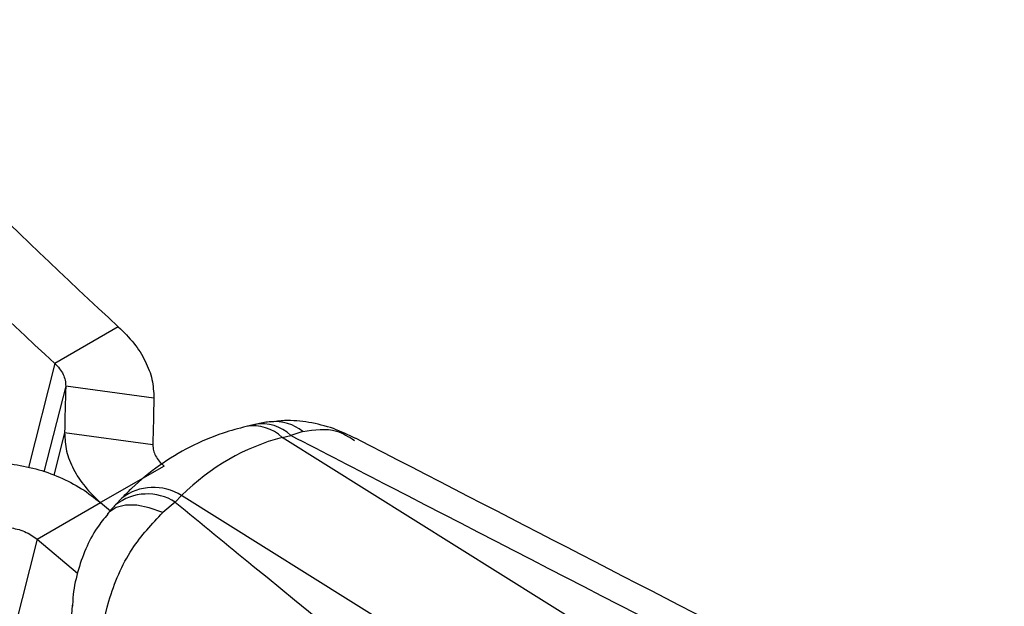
# Model space of a CAD drawing. Extents: x 40 to 416, y 16 to 281.
# Tile 41 of 41: x 372 to 403, y 208 to 227. Entities that reach past the tile are written whole.
import ezdxf

# ---------------------------------------------------------------- set-up
doc = ezdxf.new("R2010")
doc.units = 0
doc.layers.get('0').update_dxf_attribs({"linetype": 'CONTINUOUS'})

msp = doc.modelspace()

# ---------------------------------------------------------------- linework, layer by layer
at = {"color": 7, "linetype": 'CONTINUOUS'}
for p, q in [((375.24827, 216.90858), (373.25953, 215.7605)), ((376.36504, 214.66727), (373.59654, 215.0449)), ((379.53239, 213.84509), (379.26189, 213.78188)), ((376.33046, 213.20381), (373.56196, 213.58144)), ((380.38608, 213.43771), (380.65657, 213.50092)), ((401.30563, 200.361), (380.38608, 213.43771)), ((381.03589, 213.62173), (380.65657, 213.50092)), ((376.68117, 212.54203), (374.69243, 211.39396)), ((377.23061, 211.6161), (377.03587, 211.41073)), ((398.15016, 198.53939), (377.23061, 211.6161)), ((372.7037, 210.24588), (374.69243, 211.39396)), ((374.69243, 211.39396), (374.99829, 211.13544)), ((375.3576, 211.53349), (375.16287, 211.32812)), ((377.03587, 211.41073), (376.64832, 211.08884)), ((372.7037, 210.24588), (371.19345, 204.31095)), ((372.7037, 210.24588), (373.97167, 209.18386)), ((373.80071, 208.17352), (373.21894, 200.6492))]:
    msp.add_line(p, q, dxfattribs=at)
at = {"color": 8, "linetype": 'CONTINUOUS'}
for p, q in [((373.25953, 215.7605), (372.42949, 212.49863)), ((373.59654, 215.0449), (372.91398, 212.36259)), ((373.56196, 213.58144), (373.22407, 212.25361))]:
    msp.add_line(p, q, dxfattribs=at)
at = {"color": 8, "linetype": 'CONTINUOUS', "flags": 128}
msp.add_lwpolyline([(376.64832, 211.08884), (376.21998, 211.23542), (375.82414, 211.31067), (375.47426, 211.31201), (375.18221, 211.23943), (374.9579, 211.09536), (374.9072, 211.04147)], dxfattribs=at)
at = {"color": 7, "linetype": 'CONTINUOUS'}
for centre, radius, start, end in [((482.38724, 333.5116), 158.35095, 222.4951736, 227.4221077), ((480.3985, 332.36353), 158.35095, 222.4951736, 227.4221077), ((729.54652, 205.90065), 356.06741, 178.5284118, 178.7639671), ((732.33345, 205.52258), 356.08585, 178.5284177, 178.7639608)]:
    msp.add_arc(centre, radius, start, end, dxfattribs=at)
at = {"color": 8, "linetype": 'CONTINUOUS'}
for centre, radius, start, end in [((379.48776, 212.51138), 1.29038, 45.879422, 100.115335), ((379.75814, 212.57438), 1.29061, 45.882281, 100.073936), ((380.15156, 212.54973), 1.38968, 50.47958, 95.51735), ((376.3531, 210.23733), 1.63433, 57.525457, 127.525502), ((376.15852, 210.03278), 1.63355, 57.514813, 127.598284)]:
    msp.add_arc(centre, radius, start, end, dxfattribs=at)
at = {"color": 7, "linetype": 'CONTINUOUS'}
msp.add_ellipse((385.07928, 198.26555), major_axis=(-5.17193, 15.0269), ratio=0.65321744, start_param=6.23500704, end_param=6.58407289, dxfattribs=at)
for points, knots in [([(375.24827, 216.90858), (375.41906, 216.74023), (375.76065, 216.40354), (376.11054, 215.83714), (376.33559, 215.25051), (376.35523, 214.86168), (376.36504, 214.66727)], [0, 0, 0, 0, 0.24999981, 0.49999958, 0.75000013, 1, 1, 1, 1]), ([(373.25953, 215.7605), (373.31153, 215.70654), (373.41553, 215.59862), (373.52154, 215.41785), (373.58913, 215.23085), (373.59407, 215.10689), (373.59654, 215.0449)], [0, 0, 0, 0, 0.25000025, 0.50000065, 0.74999969, 1, 1, 1, 1]), ([(379.26189, 213.78188), (379.0192, 213.71794), (378.41158, 213.55786), (377.48643, 213.16259), (376.52278, 212.5799), (375.82651, 212.0119), (375.46121, 211.6392), (375.3576, 211.53349)], [0, 0, 0, 0, 0.16503321, 0.41319247, 0.65862164, 0.90317744, 1, 1, 1, 1]), ([(380.02152, 213.92651), (379.99069, 213.92496), (379.82595, 213.91663), (379.66478, 213.87378), (379.53377, 213.83895)], [0, 0, 0, 0, 0.18714038, 1, 1, 1, 1]), ([(382.68704, 213.40795), (382.45875, 213.51841), (381.99215, 213.74419), (381.23773, 213.92474), (380.56805, 213.99354), (380.16684, 213.93664), (380.01959, 213.91576)], [0, 0, 0, 0, 0.27537223, 0.56285076, 0.83956112, 1, 1, 1, 1]), ([(373.56196, 213.58144), (373.57292, 213.39152), (373.59484, 213.01166), (373.82331, 212.43849), (374.17662, 211.88553), (374.5205, 211.55782), (374.69243, 211.39396)], [0, 0, 0, 0, 0.250000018, 0.500000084, 0.750000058, 1, 1, 1, 1]), ([(401.4868, 202.76651), (395.57989, 205.80484), (388.63009, 209.3796), (381.69697, 212.96316), (380.65657, 213.50092)], [0, 0, 0, 0, 0.84993806, 1, 1, 1, 1]), ([(403.03862, 202.92774), (400.971, 203.99031), (394.17793, 207.48134), (387.40245, 210.98102), (382.68924, 213.4155)], [0, 0, 0, 0, 0.30437207, 1, 1, 1, 1]), ([(376.33046, 213.20381), (376.33407, 213.14631), (376.34129, 213.03131), (376.41231, 212.85778), (376.52174, 212.69046), (376.62803, 212.59151), (376.68117, 212.54203)], [0, 0, 0, 0, 0.24999898, 0.50000058, 0.74999925, 1, 1, 1, 1]), ([(371.87922, 212.61002), (372.14116, 212.56498), (372.66506, 212.47491), (373.41568, 212.20317), (374.11294, 211.84877), (374.49927, 211.54556), (374.69243, 211.39396)], [0, 0, 0, 0, 0.25000002, 0.50000008, 0.75000006, 1, 1, 1, 1]), ([(375.24887, 211.41697), (375.16994, 211.33747), (375.05072, 211.21741), (374.94583, 211.07871), (374.91038, 211.03184)], [0, 0, 0, 0, 0.66210551, 1, 1, 1, 1]), ([(377.03587, 211.41073), (377.85077, 210.7428), (383.28118, 206.29174), (388.68975, 201.82725), (393.28671, 198.0327)], [0, 0, 0, 0, 0.15006194, 1, 1, 1, 1]), ([(374.91745, 211.03131), (374.8018, 210.89204), (374.52616, 210.56009), (374.20698, 209.93939), (373.95425, 209.20049), (373.82477, 208.58977), (373.81526, 208.23127), (373.81291, 208.14274)], [0, 0, 0, 0, 0.17221222, 0.41044881, 0.66016182, 0.91607507, 1, 1, 1, 1]), ([(374.79167, 205.0039), (374.79067, 205.00893), (374.78949, 205.01483), (374.78735, 205.02567), (374.78487, 205.03838), (374.78041, 205.06152), (374.77349, 205.09827), (374.76258, 205.15861), (374.74582, 205.25794), (374.72126, 205.42235), (374.68895, 205.69767), (374.67338, 205.92584), (374.66063, 206.31777), (374.67346, 207.06569), (374.91907, 208.40897), (375.57333, 209.94606), (376.30569, 210.7246), (376.64832, 211.08884)], [0, 0, 0, 0, 0.00240765, 0.00282368, 0.00518206, 0.00847736, 0.01386895, 0.02269237, 0.03714115, 0.06084231, 0.09990153, 0.1650986, 0.16527133, 0.27836347, 0.50130603, 0.76668147, 1, 1, 1, 1]), ([(371.83522, 210.60876), (371.91605, 210.59584), (372.07773, 210.57001), (372.30941, 210.48922), (372.52467, 210.383), (372.64402, 210.29159), (372.7037, 210.24588)], [0, 0, 0, 0, 0.24999898, 0.50000058, 0.74999925, 1, 1, 1, 1])]:
    msp.add_open_spline(points, degree=3, knots=knots, dxfattribs=at)
at = {"color": 8, "linetype": 'CONTINUOUS'}
msp.add_open_spline([(381.03589, 213.62173), (381.39757, 213.68092), (381.96732, 213.77417), (382.47039, 213.46154), (382.65411, 213.34736)], degree=3, knots=[0, 0, 0, 0, 0.63479435, 1, 1, 1, 1], dxfattribs=at)

doc.saveas('drawing.dxf')
